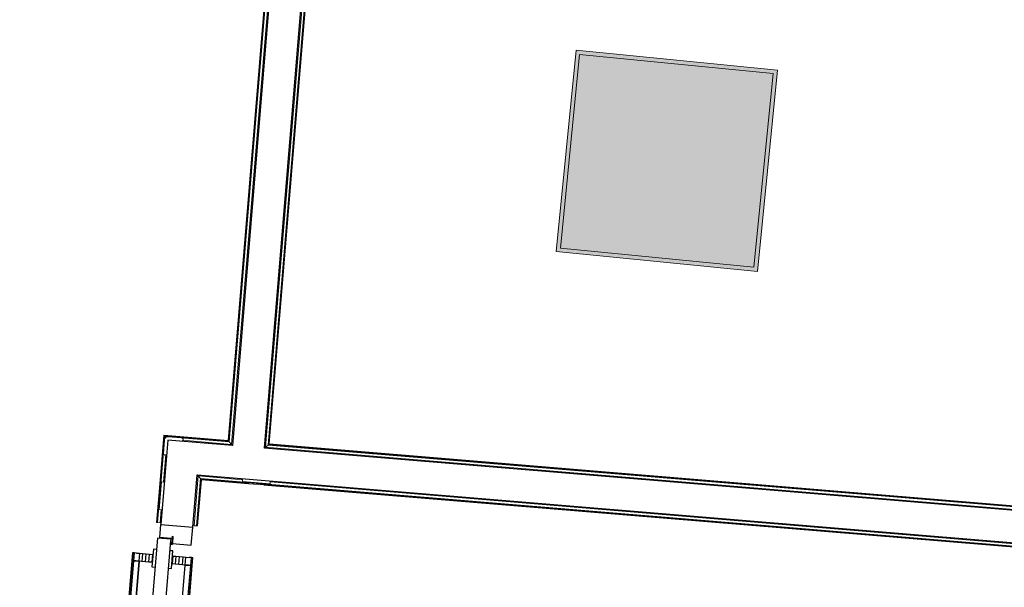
# Model space of a CAD drawing. Header units: millimetres. Extents: x -2845 to 74565, y -36590 to 13748.
# Tile 23 of 53: x 37751 to 40657, y -19612 to -17938. Entities that reach past the tile are written whole.
import ezdxf

# ---------------------------------------------------------------- set-up
doc = ezdxf.new("R2010")
doc.units = ezdxf.units.MM
for name, color, linetype, lineweight in [('A-DETL-GENF', 7, 'Continuous', 18), ('A-DOOR', 7, 'Continuous', 25), ('A-FLOR', 7, 'Continuous', 25), ('A-FLOR-HRAL', 7, 'Continuous', 18), ('A-WALL', 7, 'Continuous', 25), ('INSTAL ELECTRIQUE', 7, 'Continuous', 18), ('Q-SPCQ', 7, 'Continuous', 18)]:
    doc.layers.add(name, color=color, linetype=linetype, lineweight=lineweight)

# ---------------------------------------------------------------- blocks, each defined once
blk = doc.blocks.new('PRT_SIMPLE_HUI_58x68x48 - PRT_BOIS_1V_EI30_930x2040x40-552262-2021_015_1111_DCE_1_50_N0 FINI_CFO_GEN')
at = {"layer": 'A-DETL-GENF', "lineweight": 25}
h = blk.add_hatch(color=256, dxfattribs=at)
h.paths.add_polyline_path([(-483.8, -9.7), (-489.6, -8), (-508.5, -8), (-508.5, -11.5), (-502, -11.5), (-502.1, -10.3), (-505.2, -10.3), (-505.2, -9.3), (-488.4, -9.4), (-485.1, -10.6)])
h.paths.add_polyline_path([(-483.8, -9.7), (-485.1, -11.7), (-496.1, -13.2), (-500.5, -13.6), (-500.5, -14.5), (-495.9, -14.5), (-483.8, -12.8), (-483.8, -10.5)])
h = blk.add_hatch(color=256, dxfattribs=at)
h.paths.add_polyline_path([(413.8, -9.7), (413.8, -12.8), (426.2, -14.5), (430.5, -14.1), (430.4, -13.2), (425.9, -13.2), (415.1, -11.7), (414.4, -10.7)])
h.paths.add_polyline_path([(438.5, -8), (418.5, -8), (413.8, -9.7), (415.1, -10.6), (418.7, -9.3), (435.2, -9.3), (435.2, -10.3), (432, -10.5), (432, -11.5), (438.5, -11.5), (438.5, -9)])
at = {"layer": 'A-DETL-GENF'}
for p, q in [((-488.5, -8), (-508.5, -8)), ((-508.5, -8), (-508.5, -11.5)), ((-508.5, -11.5), (-502, -11.5)), ((-505.2, -10.3), (-505.2, -9.3)), ((-505.2, -9.3), (-488.7, -9.3)), ((-502, -10.3), (-505.2, -10.3)), ((-502, -11.5), (-502, -10.3)), ((-496.1, -13.2), (-500.5, -13.2)), ((-500.5, -13.2), (-500.5, -14.5)), ((-500.5, -14.5), (-496, -14.5)), ((-485.1, -11.7), (-496.1, -13.2)), ((-496, -14.5), (-483.8, -12.8)), ((-488.7, -9.3), (-485.1, -10.6)), ((-483.8, -9.7), (-488.5, -8)), ((-485.1, -10.6), (-485.1, -11.7)), ((-483.8, -12.8), (-483.8, -9.7)), ((418.5, -8), (413.8, -9.7)), ((413.8, -9.7), (413.8, -12.8)), ((413.8, -12.8), (426, -14.5)), ((415.1, -10.6), (418.7, -9.3)), ((415.1, -11.7), (415.1, -10.6)), ((426.1, -13.2), (415.1, -11.7)), ((438.5, -8), (418.5, -8)), ((418.7, -9.3), (435.2, -9.3)), ((426, -14.5), (430.5, -14.5)), ((430.5, -13.2), (426.1, -13.2)), ((430.5, -14.5), (430.5, -13.2)), ((435.2, -10.3), (432, -10.3)), ((432, -10.3), (432, -11.5)), ((432, -11.5), (438.5, -11.5)), ((435.2, -9.3), (435.2, -10.3)), ((438.5, -11.5), (438.5, -8))]:
    blk.add_line(p, q, dxfattribs=at)
at = {"layer": 'A-DOOR'}
for p, q in [((-427.1, 55), (-450.6, 55)), ((-450.6, 55), (-450.6, 54.5)), ((-450.6, 54.5), (-450.6, 50.4)), ((-427.1, 54.5), (-450.6, 54.5)), ((-450.6, 50.4), (-450.6, 43.3)), ((-427.1, 50.4), (-450.6, 50.4)), ((-450.6, 34), (-450.6, 43.3)), ((-450.6, 25.6), (-450.6, 34)), ((-427.1, 34), (-450.6, 34)), ((-326.2, 55), (-427.1, 55)), ((-427.1, 55), (-427.1, 54.5)), ((-427.1, 54.5), (-427.1, 55)), ((-427.1, 54.5), (-427.1, 50.4)), ((-326.2, 54.5), (-427.1, 54.5)), ((-427.1, 50.4), (-427.1, 54.5)), ((-427.1, 50.4), (-427.1, 43.3)), ((-326.2, 50.4), (-427.1, 50.4)), ((-427.1, 43.3), (-427.1, 50.4)), ((-427.1, 34), (-427.1, 43.3)), ((-427.1, 43.3), (-427.1, 34)), ((-427.1, 32.8), (-427.1, 34)), ((-319.6, 34), (-427.1, 34)), ((-427.1, 34), (-427.1, 25.6)), ((-427.1, 32.8), (-319.6, 32.8)), ((-319.6, 43.3), (-319.6, 47.5)), ((-319.6, 43.3), (-319.6, 34)), ((-319.6, 34), (-319.6, 32.8)), ((-450.6, 15.2), (-450.6, 25.6)), ((-427.1, 25.6), (-450.6, 25.6)), ((-450.6, 4.4), (-450.6, 15.2)), ((-427.1, 15.2), (-450.6, 15.2)), ((-450.6, -4), (-450.6, 4.4)), ((-450.6, 4.4), (-427.1, 4.4)), ((-427.1, 25.6), (-427.1, 15.2)), ((-427.1, 15.2), (-427.1, 4.4)), ((-427.1, 4.4), (-427.1, -4)), ((-499.5, -14.5), (-499.5, -54.5)), ((426, -14.5), (-496, -14.5)), ((-465.6, -5.5), (-465.6, -14.5)), ((-413.4, -5.5), (-465.6, -5.5)), ((-450.6, -4), (-450.6, -5)), ((-450.6, -5), (-427.1, -5)), ((-427.1, -5), (-427.1, -4)), ((-413.4, -14.5), (-413.4, -5.5)), ((430.5, -54.5), (430.5, -14.5)), ((-499.5, -54.5), (430.5, -54.5)), ((-465.6, -54.5), (-465.6, -63.5)), ((-413.4, -63.5), (-413.4, -54.5)), ((417, -54.5), (417, -977.5)), ((-465.6, -63.5), (-413.4, -63.5)), ((-427.1, -64), (-450.6, -64)), ((-450.6, -64), (-450.6, -65)), ((-450.6, -73.4), (-450.6, -65)), ((-450.6, -84.2), (-450.6, -73.4)), ((-427.1, -73.4), (-450.6, -73.4)), ((-450.6, -94.6), (-450.6, -84.2)), ((-450.6, -84.2), (-427.1, -84.2)), ((-427.1, -65), (-427.1, -64)), ((-427.1, -65), (-427.1, -73.4)), ((-427.1, -73.4), (-427.1, -84.2)), ((-427.1, -84.2), (-427.1, -94.6)), ((-450.6, -103), (-450.6, -94.6)), ((-450.6, -94.6), (-427.1, -94.6)), ((-450.6, -112.3), (-450.6, -103)), ((-450.6, -103), (-427.1, -103)), ((-450.6, -112.3), (-450.6, -119.4)), ((-427.1, -94.6), (-427.1, -103)), ((-427.1, -103), (-427.1, -101.8)), ((-319.6, -101.8), (-427.1, -101.8)), ((-427.1, -112.3), (-427.1, -103)), ((-427.1, -103), (-319.6, -103)), ((-427.1, -103), (-427.1, -112.3)), ((-427.1, -112.3), (-427.1, -119.4)), ((-427.1, -119.4), (-427.1, -112.3)), ((-319.6, -101.8), (-319.6, -103)), ((-319.6, -103), (-319.6, -112.3)), ((-319.6, -119.4), (-319.6, -112.3)), ((-450.6, -119.4), (-450.6, -123.5)), ((-450.6, -119.4), (-427.1, -119.4)), ((-450.6, -123.5), (-450.6, -124)), ((-450.6, -123.5), (-427.1, -123.5)), ((-450.6, -124), (-427.1, -124)), ((-427.1, -119.4), (-427.1, -123.5)), ((-427.1, -119.4), (-319.6, -119.4)), ((-427.1, -123.5), (-427.1, -119.4)), ((-427.1, -123.5), (-427.1, -124)), ((-427.1, -123.5), (-319.6, -123.5)), ((-427.1, -124), (-427.1, -123.5)), ((-427.1, -124), (-319.6, -124)), ((-319.6, -123.5), (-319.6, -119.4)), ((-319.6, -124), (-319.6, -123.5))]:
    blk.add_line(p, q, dxfattribs=at)
for radius, start, end in [(7.5, 360, 180), (9.12, 111.9887, 120), (7.5, 60, 120), (9.12, 60, 68.0113), (9.12, 155.8208, 180), (9.12, 180, 204.1792), (7.5, 180, 360), (7.5, 180, 240), (7.5, 135, 165), (9.12, 240, 248.0113), (7.5, 274.0838, 0), (7.5, 0, 30), (9.12, 0, 23.8571)]:
    blk.add_arc((429, -65.5), radius, start, end, dxfattribs=at)
at = {"layer": 'Q-SPCQ'}
for p, q in [((430.5, -54.5), (403.5, -54.5)), ((430.5, -40.5), (430.5, -54.5))]:
    blk.add_line(p, q, dxfattribs=at)
blk = doc.blocks.new('Garde-corps - Garde-corps-505471-2021_015_1111_DCE_1_50_N0 FINI_CFO_GEN')
at = {"layer": 'A-FLOR-HRAL'}
for p, q in [((-14410.7, -14446.4), (-14803.3, -19179.3)), ((-14409, -14444.9), (-14801.8, -19181.1)), ((-14407.1, -14443.2), (-14800.2, -19182.9)), ((-14599.9, -16854.4), (-14793.7, -19190.6)), ((-14993.5, -19163.5), (-15006.4, -19319)), ((-14992, -19165.3), (-15004.8, -19319.1)), ((-14990.4, -19167.2), (-15003.1, -19319.3)), ((-14803.3, -19179.3), (-14993.5, -19163.5)), ((-14801.8, -19181.1), (-14992, -19165.3)), ((-14800.2, -19182.9), (-14990.4, -19167.2)), ((-14990.4, -19167.2), (-14987.7, -19170.5)), ((-14793.7, -19190.6), (-14938.1, -19178.6)), ((-14800.2, -19182.9), (-14793.7, -19190.6)), ((-14987.7, -19220.7), (-14994.4, -19301.4)), ((-15010.2, -19363.8), (-15014.9, -19421.1)), ((-15008.5, -19364), (-15013.3, -19421.3)), ((-15006.8, -19364.1), (-15011.5, -19421.4)), ((-15001.2, -19383.1), (-15004.4, -19422)), ((-15014.9, -19421.1), (-15013.3, -19421.3)), ((-15011.5, -19421.4), (-15013.3, -19421.3)), ((-15004.4, -19422), (-15011.5, -19421.4)), ((-15004.4, -19422), (-15001.4, -19422.3))]:
    blk.add_line(p, q, dxfattribs=at)
for points, knots in [([(-14993.5, -19163.5), (-14993.5, -19163.5), (-14993.5, -19163.5), (-14993.4, -19163.7), (-14993.3, -19163.8), (-14993.1, -19164), (-14993, -19164.2), (-14992.9, -19164.3), (-14992.7, -19164.4), (-14992.6, -19164.6), (-14992.5, -19164.7), (-14992.4, -19164.8), (-14992.3, -19165), (-14992.2, -19165.1), (-14992.1, -19165.2), (-14992, -19165.3)], [0.1, 0.1, 0.1, 0.1, 0.2, 0.3, 0.4, 0.475, 0.55, 0.6, 0.65, 0.7, 0.75, 0.8, 0.85, 0.9, 1, 1, 1, 1]), ([(-14803.3, -19179.3), (-14803.3, -19179.3), (-14803.3, -19179.3), (-14803.2, -19179.4), (-14803, -19179.6), (-14802.9, -19179.8), (-14802.7, -19179.9), (-14802.6, -19180.1), (-14802.5, -19180.2), (-14802.4, -19180.4), (-14802.3, -19180.5), (-14802.2, -19180.6), (-14802.1, -19180.7), (-14801.9, -19180.9), (-14801.8, -19181), (-14801.8, -19181.1)], [0.1, 0.1, 0.1, 0.1, 0.2, 0.3, 0.4, 0.475, 0.55, 0.6, 0.65, 0.7, 0.75, 0.8, 0.85, 0.9, 1, 1, 1, 1]), ([(-14793.7, -19190.6), (-14793.7, -19190.6), (-14793.6, -19190.7), (-14793.5, -19190.9), (-14793.3, -19191), (-14793.2, -19191.2), (-14793, -19191.4), (-14792.8, -19191.6), (-14792.6, -19191.9), (-14792.4, -19192.2), (-14792.2, -19192.4), (-14791.9, -19192.7), (-14791.5, -19193.2), (-14791.2, -19193.6), (-14790.9, -19193.9)], [0, 0, 0, 0, 0.166667, 0.25, 0.333333, 0.416667, 0.458333, 0.5, 0.583333, 0.666667, 0.708333, 0.75, 0.833333, 1, 1, 1, 1])]:
    blk.add_open_spline(points, degree=3, knots=knots, dxfattribs=at)
blk = doc.blocks.new('Garde-corps - Garde-corps-505703-2021_015_1111_DCE_1_50_N0 FINI_CFO_GEN')
at = {"layer": 'A-FLOR-HRAL'}
for p, q in [((-14683.5, -19190.9), (-14290.3, -14450.9)), ((-14681.7, -19189.4), (-14288.8, -14452.6)), ((-14685.3, -19192.5), (-14529.2, -17309.9)), ((-14693, -19199), (-14537.8, -17327.7)), ((-14685.3, -19192.5), (-14693, -19199)), ((-11617.6, -19454.1), (-14693, -19199)), ((-11598.6, -19448.5), (-14685.3, -19192.5)), ((-11598.4, -19446.7), (-14683.5, -19190.9)), ((-11598.3, -19445.1), (-14681.7, -19189.4))]:
    blk.add_line(p, q, dxfattribs=at)
for points, knots in [([(-14693, -19199), (-14693, -19199), (-14693.1, -19199), (-14693.3, -19199.2), (-14693.5, -19199.3), (-14693.7, -19199.5), (-14693.8, -19199.7), (-14694, -19199.8), (-14694.3, -19200), (-14694.6, -19200.3), (-14694.8, -19200.5), (-14695.1, -19200.7), (-14695.6, -19201.1), (-14696, -19201.5), (-14696.3, -19201.7)], [0, 0, 0, 0, 0.166667, 0.25, 0.333333, 0.416667, 0.458333, 0.5, 0.583333, 0.666667, 0.708333, 0.75, 0.833333, 1, 1, 1, 1]), ([(-14681.7, -19189.4), (-14681.7, -19189.4), (-14681.7, -19189.4), (-14681.8, -19189.5), (-14682, -19189.6), (-14682.2, -19189.8), (-14682.3, -19189.9), (-14682.5, -19190.1), (-14682.6, -19190.2), (-14682.8, -19190.3), (-14682.9, -19190.4), (-14683, -19190.5), (-14683.1, -19190.6), (-14683.3, -19190.7), (-14683.4, -19190.8), (-14683.5, -19190.9)], [0.1, 0.1, 0.1, 0.1, 0.2, 0.3, 0.4, 0.475, 0.55, 0.6, 0.65, 0.7, 0.75, 0.8, 0.85, 0.9, 1, 1, 1, 1])]:
    blk.add_open_spline(points, degree=3, knots=knots, dxfattribs=at)
blk = doc.blocks.new('Garde-corps - Garde-corps-507164-2021_015_1111_DCE_1_50_N0 FINI_CFO_GEN')
at = {"layer": 'A-FLOR-HRAL'}
for p, q in [((-14903.8, -19430.4), (-14891.6, -19283.8)), ((-14896.7, -19430.9), (-14885.1, -19291.5)), ((-14894.9, -19431.1), (-14883.5, -19293.4)), ((-14893.3, -19431.2), (-14882, -19295.2)), ((-14891.6, -19283.8), (-14760.7, -19294.7)), ((-14885.1, -19291.5), (-14891.6, -19283.8)), ((-14885.1, -19291.5), (-14742.9, -19303.3)), ((-14883.5, -19293.4), (-14743, -19305.1)), ((-14882, -19295.2), (-14743.2, -19306.7)), ((-14698.3, -19310.4), (-11550.5, -19571.5)), ((-14698.2, -19308.8), (-11550.4, -19569.9)), ((-14698, -19307.1), (-11550.3, -19568.1)), ((-14679, -19301.5), (-11505.3, -19564.7)), ((-14906.8, -19430.1), (-14903.8, -19430.4)), ((-14896.7, -19430.9), (-14903.8, -19430.4)), ((-14894.9, -19431.1), (-14896.7, -19430.9)), ((-14894.9, -19431.1), (-14893.3, -19431.2))]:
    blk.add_line(p, q, dxfattribs=at)
for points, knots in [([(-14891.6, -19283.8), (-14891.6, -19283.8), (-14891.7, -19283.8), (-14891.8, -19283.6), (-14892, -19283.4), (-14892.2, -19283.2), (-14892.3, -19283), (-14892.5, -19282.9), (-14892.7, -19282.6), (-14892.9, -19282.3), (-14893.2, -19282), (-14893.4, -19281.8), (-14893.8, -19281.3), (-14894.1, -19280.9), (-14894.4, -19280.6)], [0, 0, 0, 0, 0.166667, 0.25, 0.333333, 0.416667, 0.458333, 0.5, 0.583333, 0.666667, 0.708333, 0.75, 0.833333, 1, 1, 1, 1]), ([(-14882, -19295.2), (-14882, -19295.2), (-14882.1, -19295.2), (-14882.2, -19295), (-14882.3, -19294.9), (-14882.4, -19294.7), (-14882.6, -19294.5), (-14882.7, -19294.4), (-14882.8, -19294.2), (-14882.9, -19294.1), (-14883, -19294), (-14883.2, -19293.9), (-14883.3, -19293.7), (-14883.4, -19293.6), (-14883.5, -19293.5), (-14883.5, -19293.4)], [0.1, 0.1, 0.1, 0.1, 0.2, 0.3, 0.4, 0.475, 0.55, 0.6, 0.65, 0.7, 0.75, 0.8, 0.85, 0.9, 1, 1, 1, 1])]:
    blk.add_open_spline(points, degree=3, knots=knots, dxfattribs=at)
blk = doc.blocks.new('1010_PROTECTION  D_ANGLE - 1010_PROTECTION  D_ANGLE-534363-2021_015_1111_DCE_1_50_N0 FINI_CFO_GEN')
at = {"layer": 'Q-SPCQ'}
for p, q in [((-10, 40), (-10, 0)), ((0, 0), (0, 40)), ((40, 0), (0, 0)), ((0, -10), (40, -10))]:
    blk.add_line(p, q, dxfattribs=at)
for centre, radius, start, end in [((-5, 40), 5, 360, 180), ((0, 0), 10, 180, 270), ((40, -5), 5, 270, 90)]:
    blk.add_arc(centre, radius, start, end, dxfattribs=at)
blk = doc.blocks.new('B02_ARC_rvt-1-2021_015_1111_DCE_1_50_N0 FINI_CFO_GEN')
at = {"layer": 'A-FLOR'}
for p, q in [((-15005, -19465.1), (-15001.8, -19426.9)), ((-14912.2, -19487.9), (-14907.8, -19434.7)), ((-14972.1, -19467.8), (-15005, -19465.1)), ((-14972.2, -19469.3), (-14972.1, -19467.8)), ((-14973.3, -19482.8), (-14972.1, -19482.9)), ((-14970.8, -19483), (-14968.8, -19483.2)), ((-14967.4, -19483.3), (-14912.2, -19487.9))]:
    blk.add_line(p, q, dxfattribs=at)
at = {"layer": 'A-WALL'}
for p, q in [((-14396.1, -14433.6), (-14790.9, -19193.9)), ((-14696.3, -19201.7), (-14301.2, -14438.5)), ((-14981.2, -19178.1), (-14989, -19272.8)), ((-14790.9, -19193.9), (-14981.2, -19178.1)), ((-11492.6, -19467.4), (-14696.3, -19201.7)), ((-14989, -19272.8), (-15001.8, -19426.9)), ((-14907.2, -19434.7), (-14894.4, -19280.6)), ((-14894.4, -19280.6), (-11500.5, -19562.1)), ((-15001.8, -19426.9), (-14907.2, -19434.7))]:
    blk.add_line(p, q, dxfattribs=at)
at = {"layer": 'A-DOOR', "lineweight": 18, "rotation": 265.2586130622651}
blk.add_blockref('PRT_SIMPLE_HUI_58x68x48 - PRT_BOIS_1V_EI30_930x2040x40-552262-2021_015_1111_DCE_1_50_N0 FINI_CFO_GEN', (-14999.2, -19969.3), dxfattribs=at)
at = {"layer": 'A-FLOR-HRAL', "lineweight": 18}
for name in ['Garde-corps - Garde-corps-505471-2021_015_1111_DCE_1_50_N0 FINI_CFO_GEN', 'Garde-corps - Garde-corps-505703-2021_015_1111_DCE_1_50_N0 FINI_CFO_GEN', 'Garde-corps - Garde-corps-507164-2021_015_1111_DCE_1_50_N0 FINI_CFO_GEN']:
    blk.add_blockref(name, (0, 0), dxfattribs=at)
at = {"layer": 'Q-SPCQ', "lineweight": 18, "rotation": 265.2586130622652}
blk.add_blockref('1010_PROTECTION  D_ANGLE - 1010_PROTECTION  D_ANGLE-534363-2021_015_1111_DCE_1_50_N0 FINI_CFO_GEN', (-14981.2, -19178.1), dxfattribs=at)
blk = doc.blocks.new('604_DALLE LED 600x600MM - 26W 4000K 3600lm-4677864-2021_015_1111_DCE_1_50_N0 FINI_CFO_GEN')
at = {"layer": 'INSTAL ELECTRIQUE', "true_color": 0xf6d57a}
h = blk.add_hatch(color=41, dxfattribs=at)
h.paths.add_polyline_path([(-298.5, -298.5), (-298.5, 298.5), (298.5, 298.5), (298.5, -298.5), (-288.1, -298.5)])
h.paths.add_polyline_path([(-287, -287), (287, -287), (287, 287), (-287, 287), (-287, -230.1)])
blk.add_hatch(color=41, dxfattribs=at).paths.add_polyline_path([(-287, -287), (-287, 287), (287, 287), (287, -287)])
at = {"layer": 'INSTAL ELECTRIQUE'}
for p, q in [((-298.5, -298.5), (-298.5, 298.5)), ((-298.5, 298.5), (298.5, 298.5)), ((298.5, 298.5), (298.5, -298.5)), ((-287, 287), (-287, -287)), ((-287, 287), (287, 287)), ((287, -287), (287, 287)), ((287, -287), (-287, -287)), ((298.5, -298.5), (-298.5, -298.5))]:
    blk.add_line(p, q, dxfattribs=at)
blk = doc.blocks.new('Legrand_Mosaic_plaque_2x2_mod_vertical_blanc_078822L - Legrand_Mosaic_plaque_2x2_mod_vertical_blanc_078822L-V20-2021_015_1111_DCE_1_50_N0 FINI_CFO_GEN')
at = {"layer": 'INSTAL ELECTRIQUE'}
for p, q in [((1950.8, -26156.4), (1949.2, -26164.7)), ((1949.2, -26164.7), (2029.8, -26180.1)), ((2029.8, -26180.1), (2031.4, -26171.8))]:
    blk.add_line(p, q, dxfattribs=at)
blk = doc.blocks.new('Legrand_Mosaic_va_et_vient_easy_led_10AX_2_mod_blanc_077011L - Legrand_Mosaic_va_et_vient_easy_led_10AX_2_mod_blanc_077011L-715042-2021_015_1111_DCE_1_50_N0 FINI_CFO_GEN')
at = {"layer": 'INSTAL ELECTRIQUE'}
for p, q in [((-7246.7, -23623.4), (-7246.4, -23620.4)), ((-7246.7, -23623.4), (-7201.9, -23627.8)), ((-7246.4, -23620.4), (-7246.3, -23619.4)), ((-7201.6, -23624.9), (-7246.4, -23620.4)), ((-7246.2, -23618.4), (-7246.3, -23619.4)), ((-7201.5, -23623.9), (-7246.3, -23619.4)), ((-7201.6, -23624.9), (-7201.9, -23627.8)), ((-7201.5, -23623.9), (-7201.6, -23624.9)), ((-7201.5, -23623.9), (-7201.4, -23622.8))]:
    blk.add_line(p, q, dxfattribs=at)
blk = doc.blocks.new('B02_ELE_rvt-1-2021_015_1111_DCE_1_50_N0 FINI_CFO_GEN')
at = {"layer": 'INSTAL ELECTRIQUE', "lineweight": 18, "extrusion": (0, 0, -1), "rotation": 95.66454318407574}
blk.add_blockref('604_DALLE LED 600x600MM - 26W 4000K 3600lm-4677864-2021_015_1111_DCE_1_50_N0 FINI_CFO_GEN', (13508.3, -18354.3), dxfattribs=at)
at = {"layer": 'INSTAL ELECTRIQUE', "lineweight": 18}
for name, p, rotation in [('Legrand_Mosaic_plaque_2x2_mod_vertical_blanc_078822L - Legrand_Mosaic_plaque_2x2_mod_vertical_blanc_078822L-V20-2021_015_1111_DCE_1_50_N0 FINI_CFO_GEN', (10810.4, -14587.4), 276.088981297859), ('Legrand_Mosaic_plaque_2x2_mod_vertical_blanc_078822L - Legrand_Mosaic_plaque_2x2_mod_vertical_blanc_078822L-V20-2021_015_1111_DCE_1_50_N0 FINI_CFO_GEN', (-19474.8, 6510.2), 6.088981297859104), ('Legrand_Mosaic_va_et_vient_easy_led_10AX_2_mod_blanc_077011L - Legrand_Mosaic_va_et_vient_easy_led_10AX_2_mod_blanc_077011L-715042-2021_015_1111_DCE_1_50_N0 FINI_CFO_GEN', (8732.6, -26177.5), 270.9389884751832), ('Legrand_Mosaic_va_et_vient_easy_led_10AX_2_mod_blanc_077011L - Legrand_Mosaic_va_et_vient_easy_led_10AX_2_mod_blanc_077011L-715042-2021_015_1111_DCE_1_50_N0 FINI_CFO_GEN', (-7884.6, 4432.3), 0.9389884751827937)]:
    blk.add_blockref(name, p, dxfattribs=dict(at, rotation=rotation))

msp = doc.modelspace()

# ---------------------------------------------------------------- block references
at = {"lineweight": 5}
for name in ['B02_ARC_rvt-1-2021_015_1111_DCE_1_50_N0 FINI_CFO_GEN', 'B02_ELE_rvt-1-2021_015_1111_DCE_1_50_N0 FINI_CFO_GEN']:
    msp.add_blockref(name, (53169.3, 0), dxfattribs=at)

doc.saveas('drawing.dxf')
